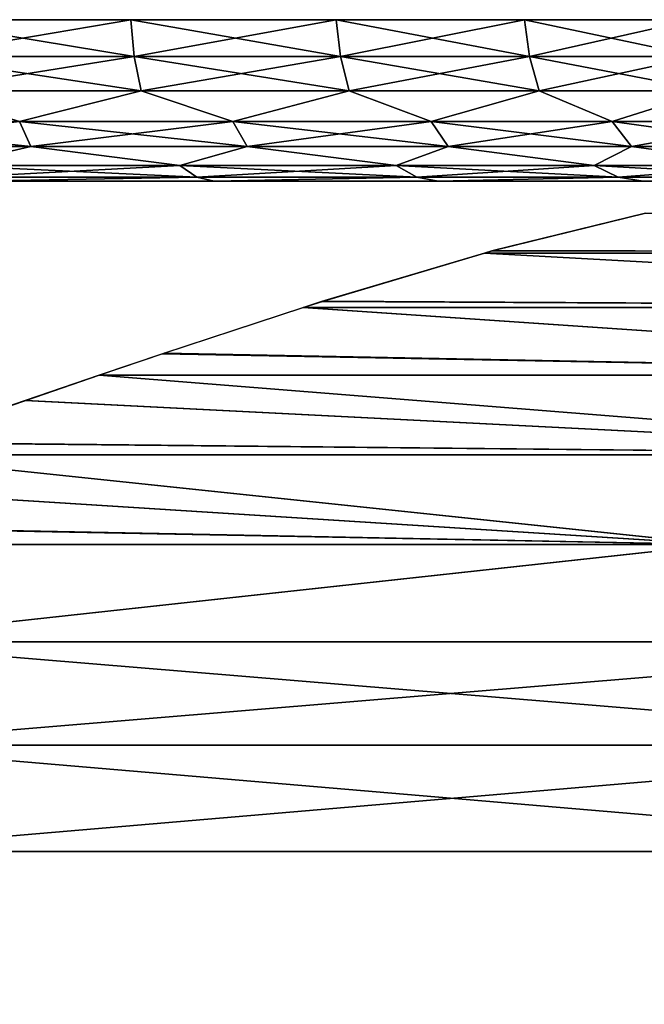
# Model space of a CAD drawing. Header units: millimetres. Extents: x -112 to 112, y -55 to 40.
# Tile 109 of 171: x 1.155 to 2.039, y 33.337 to 34.728. Entities that reach past the tile are written whole.
import ezdxf

# ---------------------------------------------------------------- set-up
doc = ezdxf.new("R2010")
doc.units = ezdxf.units.MM
doc.header["$LTSCALE"] = 52.148148
for name, color, linetype in [('49', 7, 'CONTINUOUS'), ('53', 7, 'CONTINUOUS'), ('54', 7, 'CONTINUOUS'), ('59', 7, 'CONTINUOUS'), ('63', 7, 'CONTINUOUS'), ('72', 7, 'CONTINUOUS'), ('75', 7, 'CONTINUOUS')]:
    doc.layers.add(name, color=color, linetype=linetype)

msp = doc.modelspace()

# ---------------------------------------------------------------- linework, layer by layer
at = {"layer": '49', "linetype": 'Continuous'}
for points in [[(1.4305, 34.5, 19.0871), (1.0923, 34.5, -18.9314), (1.0923, 34.5, 18.9314), (1.4305, 34.5, 19.0871)], [(1.4305, 34.5, -19.0871), (1.0923, 34.5, -18.9314), (1.4305, 34.5, 19.0871), (1.4305, 34.5, -19.0871)], [(1.7471, 34.5, 19.2832), (1.4305, 34.5, -19.0871), (1.4305, 34.5, 19.0871), (1.7471, 34.5, 19.2832)], [(1.7471, 34.5, -19.2832), (1.4305, 34.5, -19.0871), (1.7471, 34.5, 19.2832), (1.7471, 34.5, -19.2832)], [(2.037, 34.5, 19.5166), (1.7471, 34.5, -19.2832), (1.7471, 34.5, 19.2832), (2.037, 34.5, 19.5166)], [(2.037, 34.5, -19.5166), (1.7471, 34.5, -19.2832), (2.037, 34.5, 19.5166), (2.037, 34.5, -19.5166)], [(2.2962, 34.5, 19.784), (2.037, 34.5, -19.5166), (2.037, 34.5, 19.5166), (2.2962, 34.5, 19.784)], [(2.2962, 34.5, -19.784), (2.037, 34.5, -19.5166), (2.2962, 34.5, 19.784), (2.2962, 34.5, -19.784)]]:
    msp.add_3dface(points, dxfattribs=at)
at = {"layer": '53', "linetype": 'Continuous'}
for points in [[(1.3126, 34.7282, 19.3065), (1.006, 34.6763, 19.1542), (1.0023, 34.7282, 19.1636), (1.3126, 34.7282, 19.3065)], [(1.3174, 34.6763, 19.2975), (1.006, 34.6763, 19.1542), (1.3126, 34.7282, 19.3065), (1.3174, 34.6763, 19.2975)], [(1.603, 34.7282, 19.4863), (1.3174, 34.6763, 19.2975), (1.3126, 34.7282, 19.3065), (1.603, 34.7282, 19.4863)], [(1.6089, 34.6763, 19.4781), (1.3174, 34.6763, 19.2975), (1.603, 34.7282, 19.4863), (1.6089, 34.6763, 19.4781)], [(1.8691, 34.7282, 19.7006), (1.6089, 34.6763, 19.4781), (1.603, 34.7282, 19.4863), (1.8691, 34.7282, 19.7006)], [(1.876, 34.6763, 19.6931), (1.6089, 34.6763, 19.4781), (1.8691, 34.7282, 19.7006), (1.876, 34.6763, 19.6931)], [(2.1069, 34.7282, 19.9459), (1.876, 34.6763, 19.6931), (1.8691, 34.7282, 19.7006), (2.1069, 34.7282, 19.9459)], [(2.1146, 34.6763, 19.9393), (1.876, 34.6763, 19.6931), (2.1069, 34.7282, 19.9459), (2.1146, 34.6763, 19.9393)], [(1.3174, 34.6763, 19.2975), (1.0135, 34.6277, 19.1347), (1.006, 34.6763, 19.1542), (1.3174, 34.6763, 19.2975)], [(1.3273, 34.6277, 19.2791), (1.0135, 34.6277, 19.1347), (1.3174, 34.6763, 19.2975), (1.3273, 34.6277, 19.2791)], [(1.6089, 34.6763, 19.4781), (1.3273, 34.6277, 19.2791), (1.3174, 34.6763, 19.2975), (1.6089, 34.6763, 19.4781)], [(1.621, 34.6277, 19.461), (1.3273, 34.6277, 19.2791), (1.6089, 34.6763, 19.4781), (1.621, 34.6277, 19.461)], [(1.876, 34.6763, 19.6931), (1.621, 34.6277, 19.461), (1.6089, 34.6763, 19.4781), (1.876, 34.6763, 19.6931)], [(1.89, 34.6277, 19.6776), (1.621, 34.6277, 19.461), (1.876, 34.6763, 19.6931), (1.89, 34.6277, 19.6776)], [(2.1146, 34.6763, 19.9393), (1.89, 34.6277, 19.6776), (1.876, 34.6763, 19.6931), (2.1146, 34.6763, 19.9393)], [(2.1304, 34.6277, 19.9257), (1.89, 34.6277, 19.6776), (2.1146, 34.6763, 19.9393), (2.1304, 34.6277, 19.9257)], [(1.3273, 34.6277, 19.2791), (1.1553, 34.5845, 19.1606), (1.0135, 34.6277, 19.1347), (1.3273, 34.6277, 19.2791)], [(1.4568, 34.5845, 19.3174), (1.1553, 34.5845, 19.1606), (1.3273, 34.6277, 19.2791), (1.4568, 34.5845, 19.3174)], [(1.621, 34.6277, 19.461), (1.4568, 34.5845, 19.3174), (1.3273, 34.6277, 19.2791), (1.621, 34.6277, 19.461)], [(1.7373, 34.5845, 19.5091), (1.4568, 34.5845, 19.3174), (1.621, 34.6277, 19.461), (1.7373, 34.5845, 19.5091)], [(1.89, 34.6277, 19.6776), (1.7373, 34.5845, 19.5091), (1.621, 34.6277, 19.461), (1.89, 34.6277, 19.6776)], [(1.9929, 34.5845, 19.733), (1.7373, 34.5845, 19.5091), (1.89, 34.6277, 19.6776), (1.9929, 34.5845, 19.733)], [(2.1304, 34.6277, 19.9257), (1.9929, 34.5845, 19.733), (1.89, 34.6277, 19.6776), (2.1304, 34.6277, 19.9257)], [(2.2198, 34.5845, 19.9859), (1.9929, 34.5845, 19.733), (2.1304, 34.6277, 19.9257), (2.2198, 34.5845, 19.9859)], [(1.1712, 34.5488, 19.1249), (0.8488, 34.5488, 19.0037), (1.1553, 34.5845, 19.1606), (1.1712, 34.5488, 19.1249)], [(1.4568, 34.5845, 19.3174), (1.1712, 34.5488, 19.1249), (1.1553, 34.5845, 19.1606), (1.4568, 34.5845, 19.3174)], [(1.4768, 34.5488, 19.2839), (1.1712, 34.5488, 19.1249), (1.4568, 34.5845, 19.3174), (1.4768, 34.5488, 19.2839)], [(1.7373, 34.5845, 19.5091), (1.4768, 34.5488, 19.2839), (1.4568, 34.5845, 19.3174), (1.7373, 34.5845, 19.5091)], [(1.7612, 34.5488, 19.4783), (1.4768, 34.5488, 19.2839), (1.7373, 34.5845, 19.5091), (1.7612, 34.5488, 19.4783)], [(1.9929, 34.5845, 19.733), (1.7612, 34.5488, 19.4783), (1.7373, 34.5845, 19.5091), (1.9929, 34.5845, 19.733)], [(2.0203, 34.5488, 19.7052), (1.7612, 34.5488, 19.4783), (1.9929, 34.5845, 19.733), (2.0203, 34.5488, 19.7052)], [(2.2198, 34.5845, 19.9859), (2.0203, 34.5488, 19.7052), (1.9929, 34.5845, 19.733), (2.2198, 34.5845, 19.9859)], [(2.2504, 34.5488, 19.9616), (2.0203, 34.5488, 19.7052), (2.2198, 34.5845, 19.9859), (2.2504, 34.5488, 19.9616)], [(1.1712, 34.5488, 19.1249), (1.0552, 34.522, 19.0271), (0.8488, 34.5488, 19.0037), (1.1712, 34.5488, 19.1249)], [(1.3819, 34.522, 19.1775), (1.0552, 34.522, 19.0271), (1.1712, 34.5488, 19.1249), (1.3819, 34.522, 19.1775)], [(1.4768, 34.5488, 19.2839), (1.3819, 34.522, 19.1775), (1.1712, 34.5488, 19.1249), (1.4768, 34.5488, 19.2839)], [(1.6876, 34.522, 19.3668), (1.3819, 34.522, 19.1775), (1.4768, 34.5488, 19.2839), (1.6876, 34.522, 19.3668)], [(1.7612, 34.5488, 19.4783), (1.6876, 34.522, 19.3668), (1.4768, 34.5488, 19.2839), (1.7612, 34.5488, 19.4783)], [(1.9678, 34.522, 19.5924), (1.6876, 34.522, 19.3668), (1.7612, 34.5488, 19.4783), (1.9678, 34.522, 19.5924)], [(2.0203, 34.5488, 19.7052), (1.9678, 34.522, 19.5924), (1.7612, 34.5488, 19.4783), (2.0203, 34.5488, 19.7052)], [(2.2181, 34.522, 19.8506), (1.9678, 34.522, 19.5924), (2.0203, 34.5488, 19.7052), (2.2181, 34.522, 19.8506)], [(2.2504, 34.5488, 19.9616), (2.2181, 34.522, 19.8506), (2.0203, 34.5488, 19.7052), (2.2504, 34.5488, 19.9616)], [(1.3819, 34.522, 19.1775), (1.0734, 34.5055, 18.9802), (1.0552, 34.522, 19.0271), (1.3819, 34.522, 19.1775)], [(1.4057, 34.5055, 19.1332), (1.0734, 34.5055, 18.9802), (1.3819, 34.522, 19.1775), (1.4057, 34.5055, 19.1332)], [(1.6876, 34.522, 19.3668), (1.4057, 34.5055, 19.1332), (1.3819, 34.522, 19.1775), (1.6876, 34.522, 19.3668)], [(1.7167, 34.5055, 19.3258), (1.4057, 34.5055, 19.1332), (1.6876, 34.522, 19.3668), (1.7167, 34.5055, 19.3258)], [(1.9678, 34.522, 19.5924), (1.7167, 34.5055, 19.3258), (1.6876, 34.522, 19.3668), (1.9678, 34.522, 19.5924)], [(2.0017, 34.5055, 19.5552), (1.7167, 34.5055, 19.3258), (1.9678, 34.522, 19.5924), (2.0017, 34.5055, 19.5552)], [(2.2181, 34.522, 19.8506), (2.0017, 34.5055, 19.5552), (1.9678, 34.522, 19.5924), (2.2181, 34.522, 19.8506)], [(2.2563, 34.5055, 19.8179), (2.0017, 34.5055, 19.5552), (2.2181, 34.522, 19.8506), (2.2563, 34.5055, 19.8179)], [(1.4057, 34.5055, 19.1332), (1.0923, 34.5, 18.9314), (1.0734, 34.5055, 18.9802), (1.4057, 34.5055, 19.1332)], [(1.4305, 34.5, 19.0871), (1.0923, 34.5, 18.9314), (1.4057, 34.5055, 19.1332), (1.4305, 34.5, 19.0871)], [(1.7167, 34.5055, 19.3258), (1.4305, 34.5, 19.0871), (1.4057, 34.5055, 19.1332), (1.7167, 34.5055, 19.3258)], [(1.7471, 34.5, 19.2832), (1.4305, 34.5, 19.0871), (1.7167, 34.5055, 19.3258), (1.7471, 34.5, 19.2832)], [(2.0017, 34.5055, 19.5552), (1.7471, 34.5, 19.2832), (1.7167, 34.5055, 19.3258), (2.0017, 34.5055, 19.5552)], [(2.037, 34.5, 19.5166), (1.7471, 34.5, 19.2832), (2.0017, 34.5055, 19.5552), (2.037, 34.5, 19.5166)], [(2.2563, 34.5055, 19.8179), (2.037, 34.5, 19.5166), (2.0017, 34.5055, 19.5552), (2.2563, 34.5055, 19.8179)], [(2.2962, 34.5, 19.784), (2.037, 34.5, 19.5166), (2.2563, 34.5055, 19.8179), (2.2962, 34.5, 19.784)]]:
    msp.add_3dface(points, dxfattribs=at)
at = {"layer": '54', "linetype": 'Continuous'}
for points in [[(1.0023, 34.7282, -19.1636), (1.3174, 34.6763, -19.2975), (1.3126, 34.7282, -19.3065), (1.0023, 34.7282, -19.1636)], [(1.006, 34.6763, -19.1542), (1.3174, 34.6763, -19.2975), (1.0023, 34.7282, -19.1636), (1.006, 34.6763, -19.1542)], [(1.3126, 34.7282, -19.3065), (1.6089, 34.6763, -19.4781), (1.603, 34.7282, -19.4863), (1.3126, 34.7282, -19.3065)], [(1.3174, 34.6763, -19.2975), (1.6089, 34.6763, -19.4781), (1.3126, 34.7282, -19.3065), (1.3174, 34.6763, -19.2975)], [(1.603, 34.7282, -19.4863), (1.876, 34.6763, -19.6931), (1.8691, 34.7282, -19.7006), (1.603, 34.7282, -19.4863)], [(1.6089, 34.6763, -19.4781), (1.876, 34.6763, -19.6931), (1.603, 34.7282, -19.4863), (1.6089, 34.6763, -19.4781)], [(1.8691, 34.7282, -19.7006), (2.1146, 34.6763, -19.9393), (2.1069, 34.7282, -19.9459), (1.8691, 34.7282, -19.7006)], [(1.876, 34.6763, -19.6931), (2.1146, 34.6763, -19.9393), (1.8691, 34.7282, -19.7006), (1.876, 34.6763, -19.6931)], [(1.006, 34.6763, -19.1542), (1.3273, 34.6277, -19.2791), (1.3174, 34.6763, -19.2975), (1.006, 34.6763, -19.1542)], [(1.0135, 34.6277, -19.1347), (1.3273, 34.6277, -19.2791), (1.006, 34.6763, -19.1542), (1.0135, 34.6277, -19.1347)], [(1.3174, 34.6763, -19.2975), (1.621, 34.6277, -19.461), (1.6089, 34.6763, -19.4781), (1.3174, 34.6763, -19.2975)], [(1.3273, 34.6277, -19.2791), (1.621, 34.6277, -19.461), (1.3174, 34.6763, -19.2975), (1.3273, 34.6277, -19.2791)], [(1.621, 34.6277, -19.461), (1.89, 34.6277, -19.6776), (1.6089, 34.6763, -19.4781), (1.621, 34.6277, -19.461)], [(1.6089, 34.6763, -19.4781), (1.89, 34.6277, -19.6776), (1.876, 34.6763, -19.6931), (1.6089, 34.6763, -19.4781)], [(1.89, 34.6277, -19.6776), (2.1304, 34.6277, -19.9257), (1.876, 34.6763, -19.6931), (1.89, 34.6277, -19.6776)], [(1.876, 34.6763, -19.6931), (2.1304, 34.6277, -19.9257), (2.1146, 34.6763, -19.9393), (1.876, 34.6763, -19.6931)], [(0.8373, 34.5845, -19.041), (1.1553, 34.5845, -19.1606), (1.0135, 34.6277, -19.1347), (0.8373, 34.5845, -19.041)], [(1.0135, 34.6277, -19.1347), (1.1553, 34.5845, -19.1606), (1.3273, 34.6277, -19.2791), (1.0135, 34.6277, -19.1347)], [(1.1553, 34.5845, -19.1606), (1.4568, 34.5845, -19.3174), (1.3273, 34.6277, -19.2791), (1.1553, 34.5845, -19.1606)], [(1.3273, 34.6277, -19.2791), (1.4568, 34.5845, -19.3174), (1.621, 34.6277, -19.461), (1.3273, 34.6277, -19.2791)], [(1.4568, 34.5845, -19.3174), (1.7373, 34.5845, -19.5091), (1.621, 34.6277, -19.461), (1.4568, 34.5845, -19.3174)], [(1.621, 34.6277, -19.461), (1.7373, 34.5845, -19.5091), (1.89, 34.6277, -19.6776), (1.621, 34.6277, -19.461)], [(1.7373, 34.5845, -19.5091), (1.9929, 34.5845, -19.733), (1.89, 34.6277, -19.6776), (1.7373, 34.5845, -19.5091)], [(1.89, 34.6277, -19.6776), (1.9929, 34.5845, -19.733), (2.1304, 34.6277, -19.9257), (1.89, 34.6277, -19.6776)], [(1.9929, 34.5845, -19.733), (2.2198, 34.5845, -19.9859), (2.1304, 34.6277, -19.9257), (1.9929, 34.5845, -19.733)], [(0.8488, 34.5488, -19.0037), (1.1712, 34.5488, -19.1249), (0.8373, 34.5845, -19.041), (0.8488, 34.5488, -19.0037)], [(0.8373, 34.5845, -19.041), (1.1712, 34.5488, -19.1249), (1.1553, 34.5845, -19.1606), (0.8373, 34.5845, -19.041)], [(1.1712, 34.5488, -19.1249), (1.4768, 34.5488, -19.2839), (1.1553, 34.5845, -19.1606), (1.1712, 34.5488, -19.1249)], [(1.1553, 34.5845, -19.1606), (1.4768, 34.5488, -19.2839), (1.4568, 34.5845, -19.3174), (1.1553, 34.5845, -19.1606)], [(1.4768, 34.5488, -19.2839), (1.7612, 34.5488, -19.4783), (1.4568, 34.5845, -19.3174), (1.4768, 34.5488, -19.2839)], [(1.4568, 34.5845, -19.3174), (1.7612, 34.5488, -19.4783), (1.7373, 34.5845, -19.5091), (1.4568, 34.5845, -19.3174)], [(1.7612, 34.5488, -19.4783), (2.0203, 34.5488, -19.7052), (1.7373, 34.5845, -19.5091), (1.7612, 34.5488, -19.4783)], [(1.7373, 34.5845, -19.5091), (2.0203, 34.5488, -19.7052), (1.9929, 34.5845, -19.733), (1.7373, 34.5845, -19.5091)], [(2.0203, 34.5488, -19.7052), (2.2504, 34.5488, -19.9616), (1.9929, 34.5845, -19.733), (2.0203, 34.5488, -19.7052)], [(1.9929, 34.5845, -19.733), (2.2504, 34.5488, -19.9616), (2.2198, 34.5845, -19.9859), (1.9929, 34.5845, -19.733)], [(0.8488, 34.5488, -19.0037), (1.0552, 34.522, -19.0271), (1.1712, 34.5488, -19.1249), (0.8488, 34.5488, -19.0037)], [(1.0552, 34.522, -19.0271), (1.3819, 34.522, -19.1775), (1.1712, 34.5488, -19.1249), (1.0552, 34.522, -19.0271)], [(1.1712, 34.5488, -19.1249), (1.3819, 34.522, -19.1775), (1.4768, 34.5488, -19.2839), (1.1712, 34.5488, -19.1249)], [(1.3819, 34.522, -19.1775), (1.6876, 34.522, -19.3668), (1.4768, 34.5488, -19.2839), (1.3819, 34.522, -19.1775)], [(1.4768, 34.5488, -19.2839), (1.6876, 34.522, -19.3668), (1.7612, 34.5488, -19.4783), (1.4768, 34.5488, -19.2839)], [(1.6876, 34.522, -19.3668), (1.9678, 34.522, -19.5924), (1.7612, 34.5488, -19.4783), (1.6876, 34.522, -19.3668)], [(1.7612, 34.5488, -19.4783), (1.9678, 34.522, -19.5924), (2.0203, 34.5488, -19.7052), (1.7612, 34.5488, -19.4783)], [(1.9678, 34.522, -19.5924), (2.2181, 34.522, -19.8506), (2.0203, 34.5488, -19.7052), (1.9678, 34.522, -19.5924)], [(2.0203, 34.5488, -19.7052), (2.2181, 34.522, -19.8506), (2.2504, 34.5488, -19.9616), (2.0203, 34.5488, -19.7052)], [(1.0734, 34.5055, -18.9802), (1.4057, 34.5055, -19.1332), (1.0552, 34.522, -19.0271), (1.0734, 34.5055, -18.9802)], [(1.0552, 34.522, -19.0271), (1.4057, 34.5055, -19.1332), (1.3819, 34.522, -19.1775), (1.0552, 34.522, -19.0271)], [(1.4057, 34.5055, -19.1332), (1.7167, 34.5055, -19.3258), (1.3819, 34.522, -19.1775), (1.4057, 34.5055, -19.1332)], [(1.3819, 34.522, -19.1775), (1.7167, 34.5055, -19.3258), (1.6876, 34.522, -19.3668), (1.3819, 34.522, -19.1775)], [(1.7167, 34.5055, -19.3258), (2.0017, 34.5055, -19.5552), (1.6876, 34.522, -19.3668), (1.7167, 34.5055, -19.3258)], [(1.6876, 34.522, -19.3668), (2.0017, 34.5055, -19.5552), (1.9678, 34.522, -19.5924), (1.6876, 34.522, -19.3668)], [(2.0017, 34.5055, -19.5552), (2.2563, 34.5055, -19.8179), (1.9678, 34.522, -19.5924), (2.0017, 34.5055, -19.5552)], [(1.9678, 34.522, -19.5924), (2.2563, 34.5055, -19.8179), (2.2181, 34.522, -19.8506), (1.9678, 34.522, -19.5924)], [(1.0734, 34.5055, -18.9802), (1.0923, 34.5, -18.9314), (1.4057, 34.5055, -19.1332), (1.0734, 34.5055, -18.9802)], [(1.0923, 34.5, -18.9314), (1.4305, 34.5, -19.0871), (1.4057, 34.5055, -19.1332), (1.0923, 34.5, -18.9314)], [(1.4057, 34.5055, -19.1332), (1.4305, 34.5, -19.0871), (1.7167, 34.5055, -19.3258), (1.4057, 34.5055, -19.1332)], [(1.4305, 34.5, -19.0871), (1.7471, 34.5, -19.2832), (1.7167, 34.5055, -19.3258), (1.4305, 34.5, -19.0871)], [(1.7167, 34.5055, -19.3258), (1.7471, 34.5, -19.2832), (2.0017, 34.5055, -19.5552), (1.7167, 34.5055, -19.3258)], [(1.7471, 34.5, -19.2832), (2.037, 34.5, -19.5166), (2.0017, 34.5055, -19.5552), (1.7471, 34.5, -19.2832)], [(2.0017, 34.5055, -19.5552), (2.037, 34.5, -19.5166), (2.2563, 34.5055, -19.8179), (2.0017, 34.5055, -19.5552)], [(2.037, 34.5, -19.5166), (2.2962, 34.5, -19.784), (2.2563, 34.5055, -19.8179), (2.037, 34.5, -19.5166)]]:
    msp.add_3dface(points, dxfattribs=at)
at = {"layer": '59', "linetype": 'Continuous'}
for points in [[(2.65, 33.5523, 24.5522), (0.8849, 33.5523, 24.679), (0.9072, 32.5, 24.7334), (2.65, 33.5523, 24.5522)], [(2.7167, 32.5, 24.6004), (2.65, 33.5523, 24.5522), (0.9072, 32.5, 24.7334), (2.7167, 32.5, 24.6004)]]:
    msp.add_3dface(points, dxfattribs=at)
at = {"layer": '63', "linetype": 'Continuous'}
for points in [[(2.65, 33.5523, -24.5522), (0.907, 32.5, -24.7334), (0.8849, 33.5523, -24.679), (2.65, 33.5523, -24.5522)], [(2.7166, 32.5, -24.6005), (0.907, 32.5, -24.7334), (2.65, 33.5523, -24.5522), (2.7166, 32.5, -24.6005)]]:
    msp.add_3dface(points, dxfattribs=at)
at = {"layer": '72', "linetype": 'Continuous'}
for points in [[(1.8251, 34.4018, -24.0592), (2.04, 34.4546, -23.9073), (3.4268, 34.3984, -23.8908), (1.8251, 34.4018, -24.0592)], [(1.5848, 34.3306, -24.2013), (1.8125, 34.3984, -24.0673), (3.2101, 34.3216, -24.053), (1.5848, 34.3306, -24.2013)], [(1.8125, 34.3984, -24.0673), (1.8251, 34.4018, -24.0592), (3.4268, 34.3984, -23.8908), (1.8125, 34.3984, -24.0673)], [(1.8125, 34.3984, -24.0673), (3.4268, 34.3984, -23.8908), (3.2101, 34.3216, -24.053), (1.8125, 34.3984, -24.0673)], [(1.3594, 34.2568, -24.3119), (1.5563, 34.3215, -24.2165), (2.9637, 34.2258, -24.2034), (1.3594, 34.2568, -24.3119)], [(1.5563, 34.3215, -24.2165), (1.5848, 34.3306, -24.2013), (3.2101, 34.3216, -24.053), (1.5563, 34.3215, -24.2165)], [(1.5563, 34.3215, -24.2165), (3.2101, 34.3216, -24.053), (2.9637, 34.2258, -24.2034), (1.5563, 34.3215, -24.2165)], [(1.2679, 34.2257, -24.3512), (1.3594, 34.2568, -24.3119), (2.9637, 34.2258, -24.2034), (1.2679, 34.2257, -24.3512)], [(1.1641, 34.1902, -24.3921), (1.2679, 34.2257, -24.3512), (2.6802, 34.1133, -24.339), (1.1641, 34.1902, -24.3921)], [(1.2679, 34.2257, -24.3512), (2.9637, 34.2258, -24.2034), (2.6802, 34.1133, -24.339), (1.2679, 34.2257, -24.3512)], [(0.9895, 34.1304, -24.4524), (1.1641, 34.1902, -24.3921), (2.6802, 34.1133, -24.339), (0.9895, 34.1304, -24.4524)], [(0.9383, 34.1131, -24.4682), (0.9895, 34.1304, -24.4524), (2.6802, 34.1133, -24.339), (0.9383, 34.1131, -24.4682)], [(0.8095, 34.0706, -24.5041), (0.9383, 34.1131, -24.4682), (2.1427, 33.9866, -24.4762), (0.8095, 34.0706, -24.5041)], [(0.9383, 34.1131, -24.4682), (2.6802, 34.1133, -24.339), (2.1427, 33.9866, -24.4762), (0.9383, 34.1131, -24.4682)], [(0.6311, 34.0154, -24.5451), (0.8095, 34.0706, -24.5041), (2.1427, 33.9866, -24.4762), (0.6311, 34.0154, -24.5451)], [(0.5275, 33.9864, -24.5643), (0.6311, 34.0154, -24.5451), (2.1427, 33.9866, -24.4762), (0.5275, 33.9864, -24.5643)], [(0.5275, 33.9864, -24.5643), (2.1427, 33.9866, -24.4762), (0.8827, 33.8487, -24.6176), (0.5275, 33.9864, -24.5643)], [(0.8827, 33.8487, -24.6176), (2.1427, 33.9866, -24.4762), (2.6434, 33.8487, -24.4912), (0.8827, 33.8487, -24.6176)], [(0.8827, 33.8487, -24.6176), (2.6434, 33.8487, -24.4912), (0.8842, 33.7028, -24.6596), (0.8827, 33.8487, -24.6176)], [(2.6434, 33.8487, -24.4912), (2.6479, 33.7028, -24.533), (0.8842, 33.7028, -24.6596), (2.6434, 33.8487, -24.4912)], [(2.6479, 33.7028, -24.533), (0.8849, 33.5523, -24.679), (0.8842, 33.7028, -24.6596), (2.6479, 33.7028, -24.533)], [(2.65, 33.5523, -24.5522), (0.8849, 33.5523, -24.679), (2.6479, 33.7028, -24.533), (2.65, 33.5523, -24.5522)]]:
    msp.add_3dface(points, dxfattribs=at)
at = {"layer": '75', "linetype": 'Continuous'}
for points in [[(1.8231, 34.4013, 24.0605), (3.4269, 34.3984, 23.8908), (2.04, 34.4546, 23.9074), (1.8231, 34.4013, 24.0605)], [(1.5823, 34.3298, 24.2026), (3.2102, 34.3216, 24.053), (1.8125, 34.3984, 24.0673), (1.5823, 34.3298, 24.2026)], [(1.8125, 34.3984, 24.0673), (3.4269, 34.3984, 23.8908), (1.8231, 34.4013, 24.0605), (1.8125, 34.3984, 24.0673)], [(1.8125, 34.3984, 24.0673), (3.2102, 34.3216, 24.053), (3.4269, 34.3984, 23.8908), (1.8125, 34.3984, 24.0673)], [(1.3574, 34.2561, 24.3129), (2.9637, 34.2258, 24.2034), (1.5564, 34.3216, 24.2164), (1.3574, 34.2561, 24.3129)], [(1.5564, 34.3216, 24.2164), (3.2102, 34.3216, 24.053), (1.5823, 34.3298, 24.2026), (1.5564, 34.3216, 24.2164)], [(1.5564, 34.3216, 24.2164), (2.9637, 34.2258, 24.2034), (3.2102, 34.3216, 24.053), (1.5564, 34.3216, 24.2164)], [(1.2678, 34.2257, 24.3513), (2.9637, 34.2258, 24.2034), (1.3574, 34.2561, 24.3129), (1.2678, 34.2257, 24.3513)], [(1.1629, 34.1898, 24.3925), (2.6802, 34.1133, 24.339), (1.2678, 34.2257, 24.3513), (1.1629, 34.1898, 24.3925)], [(1.2678, 34.2257, 24.3513), (2.6802, 34.1133, 24.339), (2.9637, 34.2258, 24.2034), (1.2678, 34.2257, 24.3513)], [(0.9885, 34.1301, 24.4528), (2.6802, 34.1133, 24.339), (1.1629, 34.1898, 24.3925), (0.9885, 34.1301, 24.4528)], [(0.9383, 34.1131, 24.4682), (2.6802, 34.1133, 24.339), (0.9885, 34.1301, 24.4528), (0.9383, 34.1131, 24.4682)], [(0.8101, 34.0708, 24.5039), (2.1428, 33.9866, 24.4762), (0.9383, 34.1131, 24.4682), (0.8101, 34.0708, 24.5039)], [(0.9383, 34.1131, 24.4682), (2.1428, 33.9866, 24.4762), (2.6802, 34.1133, 24.339), (0.9383, 34.1131, 24.4682)], [(0.6334, 34.0161, 24.5446), (2.1428, 33.9866, 24.4762), (0.8101, 34.0708, 24.5039), (0.6334, 34.0161, 24.5446)], [(0.5274, 33.9864, 24.5643), (2.1428, 33.9866, 24.4762), (0.6334, 34.0161, 24.5446), (0.5274, 33.9864, 24.5643)], [(2.1428, 33.9866, 24.4762), (0.5274, 33.9864, 24.5643), (0.8827, 33.8487, 24.6176), (2.1428, 33.9866, 24.4762)], [(2.6434, 33.8487, 24.4912), (2.1428, 33.9866, 24.4762), (0.8827, 33.8487, 24.6176), (2.6434, 33.8487, 24.4912)], [(0.8827, 33.8487, 24.6176), (0.8842, 33.7028, 24.6596), (2.6479, 33.7028, 24.533), (0.8827, 33.8487, 24.6176)], [(2.6434, 33.8487, 24.4912), (0.8827, 33.8487, 24.6176), (2.6479, 33.7028, 24.533), (2.6434, 33.8487, 24.4912)], [(0.8849, 33.5523, 24.679), (2.65, 33.5523, 24.5522), (0.8842, 33.7028, 24.6596), (0.8849, 33.5523, 24.679)], [(0.8842, 33.7028, 24.6596), (2.65, 33.5523, 24.5522), (2.6479, 33.7028, 24.533), (0.8842, 33.7028, 24.6596)]]:
    msp.add_3dface(points, dxfattribs=at)

doc.saveas('drawing.dxf')
